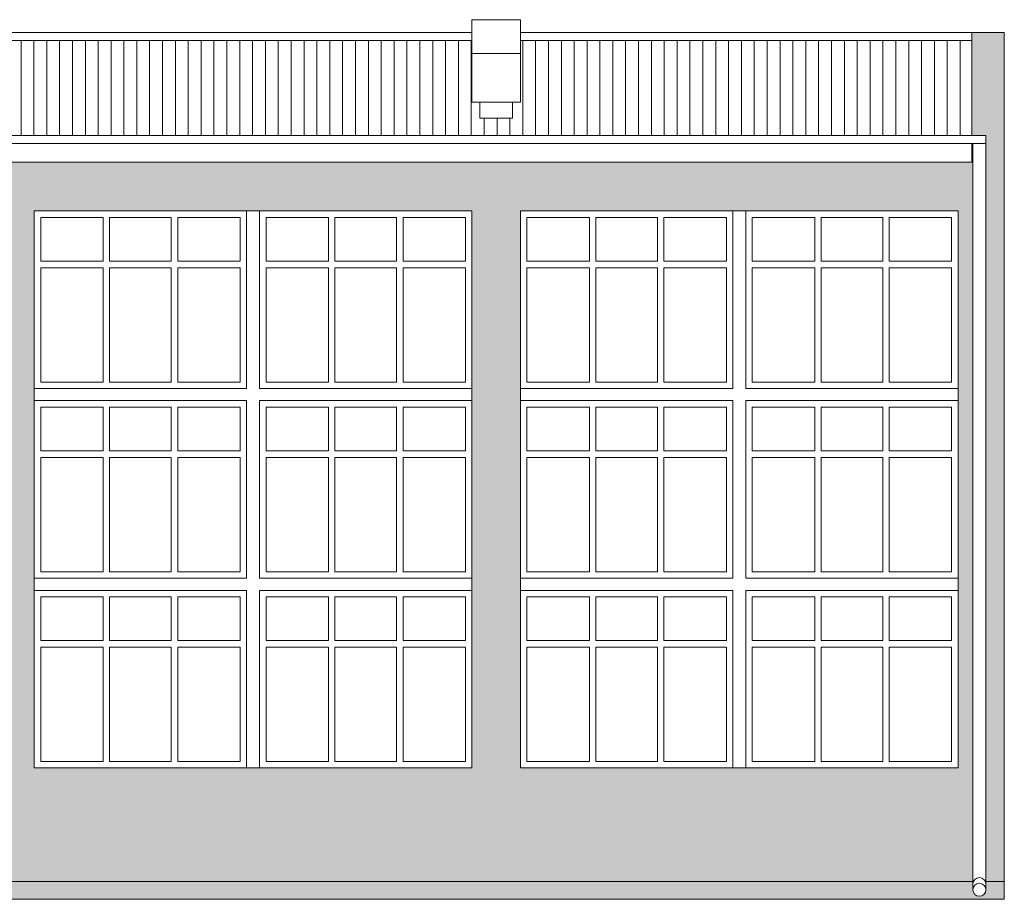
# Model space of a CAD drawing. Header units: centimetres. Extents: x -169503 to -110243, y -22061 to 11368.
# Tile 22 of 37: x -136589 to -135374, y -9051 to -7966. Entities that reach past the tile are written whole.
import ezdxf

# ---------------------------------------------------------------- set-up
doc = ezdxf.new("R2010")
doc.units = ezdxf.units.CM
doc.header["$LTSCALE"] = 10
for name, color, linetype, lineweight in [('_OKNA', 250, 'Continuous', 15), ('_SC', 250, 'Continuous', 15), ('_WID', 250, 'Continuous', 15)]:
    doc.layers.add(name, color=color, linetype=linetype, lineweight=lineweight)
doc.layers.add('kolor 2', color=250, linetype='Continuous')
doc.layers.add('kolor 3', color=250, linetype='Continuous')

msp = doc.modelspace()

# ---------------------------------------------------------------- hatches: boundary and pattern name
at = {"layer": '_OKNA'}
h = msp.add_hatch(dxfattribs=at)
h.set_pattern_fill('ANSI31', color=256, scale=5, angle=45)
h.set_pattern_definition([(90, (-26478.278, -8262.105), (-15.875, 3e-15), [])])
h.paths.add_polyline_path([(-138430.9, -8007.37), (-138430.9, -7991.64), (-138987.9, -7991.64), (-138987.9, -8108.64), (-138400.9, -8108.64), (-138400.9, -8087.37), (-138420.9, -8087.37), (-138420.9, -8067.37), (-138430.9, -8067.37)])
h.paths.add_polyline_path([(-137230.9, -8007.37), (-137170.9, -8007.37), (-137170.9, -8067.37), (-137180.9, -8067.37), (-137180.9, -8087.37), (-137200.9, -8087.37), (-137200.9, -8108.64), (-136000.9, -8108.64), (-136000.9, -8087.37), (-136020.9, -8087.37), (-136020.9, -8067.37), (-136030.9, -8067.37), (-136030.9, -8007.37), (-136030.9, -7991.64), (-138370.9, -7991.64), (-138370.9, -8007.37), (-138370.9, -8067.37), (-138380.9, -8067.37), (-138380.9, -8087.37), (-138400.9, -8087.37), (-138400.9, -8108.64), (-137200.9, -8108.64), (-137200.9, -8087.37), (-137220.9, -8087.37), (-137220.9, -8067.37), (-137230.9, -8067.37)])
h.paths.add_polyline_path([(-135413.9, -7991.64), (-135970.9, -7991.64), (-135970.9, -8007.37), (-135970.9, -8067.37), (-135980.9, -8067.37), (-135980.9, -8087.37), (-136000.9, -8087.37), (-136000.9, -8108.64), (-135413.9, -8108.64)])
at = {"layer": 'kolor 2'}
h = msp.add_hatch(color=256, dxfattribs=at)
h.dxf.hatch_style = 1
h.paths.add_polyline_path([(-137528.4, -9028.64), (-138974.9, -9028.64), (-138974.9, -9038.64), (-138759.9, -9038.64), (-138759.9, -9050.64), (-137528.4, -9050.64)])
h.paths.add_polyline_path([(-135412.62, -9028.64), (-137194.45, -9028.64), (-137194.45, -9039.14, -0.4142136), (-137202.45, -9047.14), (-135404.64, -9046.88, -0.4136525), (-135412.62, -9038.88)], flags=17)
h.paths.add_polyline_path([(-137210.45, -9039.14), (-137210.45, -9028.64), (-137245.9, -9028.64), (-137245.9, -9050.64), (-135373.9, -9050.64), (-135373.9, -9028.64), (-135396.62, -9028.64), (-135396.62, -9038.88, -0.4135702), (-135404.6, -9046.88), (-137202.45, -9047.14, -0.4142959)])
at = {"layer": 'kolor 3'}
h = msp.add_hatch(color=256, dxfattribs=at)
h.dxf.hatch_style = 1
h.paths.add_polyline_path([(-138987.9, -7981.64), (-139027.9, -7981.64), (-139027.9, -8355.5), (-139010.47, -8344.52), (-139010.47, -8108.64), (-138987.9, -8108.64)])
h.paths.add_polyline_path([(-137210.45, -8141.64), (-138987.9, -8141.64), (-138987.9, -8118.64), (-138994.47, -8118.64), (-138994.47, -8353.35), (-139027.9, -8374.41), (-139027.9, -8383.64), (-138974.9, -8383.64), (-138974.9, -9028.64), (-137528.4, -9028.64), (-137245.9, -9028.64), (-137210.45, -9028.64)])
h.paths.add_polyline_path([(-138430.9, -8201.64), (-138430.9, -8888.64), (-138970.9, -8888.64), (-138970.9, -8201.64)], flags=16)
h.paths.add_polyline_path([(-138370.9, -8201.64), (-137830.9, -8201.64), (-137830.9, -8888.64), (-138370.9, -8888.64)], flags=16)
h.paths.add_polyline_path([(-137770.9, -8201.64), (-137230.9, -8201.64), (-137230.9, -8888.64), (-137770.9, -8888.64)], flags=16)
h.paths.add_polyline_path([(-135412.62, -8141.64), (-137194.45, -8141.64), (-137194.45, -9028.64), (-135412.62, -9028.64)])
h.paths.add_polyline_path([(-136630.9, -8201.64), (-136630.9, -8888.64), (-137170.9, -8888.64), (-137170.9, -8201.64)], flags=16)
h.paths.add_polyline_path([(-136570.9, -8201.64), (-136030.9, -8201.64), (-136030.9, -8888.64), (-136570.9, -8888.64)], flags=16)
h.paths.add_polyline_path([(-135970.9, -8201.64), (-135430.9, -8201.64), (-135430.9, -8888.64), (-135970.9, -8888.64)], flags=16)
h.paths.add_polyline_path([(-135373.9, -7981.64), (-135413.9, -7981.64), (-135413.9, -8108.64), (-135396.62, -8108.64), (-135396.62, -9028.64), (-135373.9, -9028.64)])

# ---------------------------------------------------------------- linework, layer by layer
at = {"layer": '_OKNA'}
for p, q in [((-136485.9, -8263.64), (-136485.9, -8209.64)), ((-136477.9, -8263.64), (-136477.9, -8209.64)), ((-136401.9, -8263.64), (-136401.9, -8209.64)), ((-136393.9, -8263.64), (-136393.9, -8209.64)), ((-136207.9, -8263.64), (-136207.9, -8209.64)), ((-136199.9, -8263.64), (-136199.9, -8209.64)), ((-136123.9, -8263.64), (-136123.9, -8209.64)), ((-136115.9, -8263.64), (-136115.9, -8209.64)), ((-135885.9, -8263.64), (-135885.9, -8209.64)), ((-135877.9, -8263.64), (-135877.9, -8209.64)), ((-135801.9, -8263.64), (-135801.9, -8209.64)), ((-135793.9, -8263.64), (-135793.9, -8209.64)), ((-135607.9, -8263.64), (-135607.9, -8209.64)), ((-135599.9, -8263.64), (-135599.9, -8209.64)), ((-135523.9, -8263.64), (-135523.9, -8209.64)), ((-135515.9, -8263.64), (-135515.9, -8209.64)), ((-136562.9, -8263.64), (-136485.9, -8263.64)), ((-136562.9, -8271.64), (-136485.9, -8271.64)), ((-136485.9, -8412.64), (-136485.9, -8271.64)), ((-136477.9, -8263.64), (-136401.9, -8263.64)), ((-136477.9, -8271.64), (-136401.9, -8271.64)), ((-136477.9, -8412.64), (-136477.9, -8271.64)), ((-136401.9, -8412.64), (-136401.9, -8271.64)), ((-136393.9, -8263.64), (-136316.9, -8263.64)), ((-136393.9, -8271.64), (-136316.9, -8271.64)), ((-136393.9, -8412.64), (-136393.9, -8271.64)), ((-136284.9, -8263.64), (-136207.9, -8263.64)), ((-136284.9, -8271.64), (-136207.9, -8271.64)), ((-136207.9, -8412.64), (-136207.9, -8271.64)), ((-136199.9, -8263.64), (-136123.9, -8263.64)), ((-136199.9, -8271.64), (-136123.9, -8271.64)), ((-136199.9, -8412.64), (-136199.9, -8271.64)), ((-136123.9, -8412.64), (-136123.9, -8271.64)), ((-136115.9, -8263.64), (-136038.9, -8263.64)), ((-136115.9, -8271.64), (-136038.9, -8271.64)), ((-136115.9, -8412.64), (-136115.9, -8271.64)), ((-135962.9, -8263.64), (-135885.9, -8263.64)), ((-135962.9, -8271.64), (-135885.9, -8271.64)), ((-135885.9, -8412.64), (-135885.9, -8271.64)), ((-135877.9, -8263.64), (-135801.9, -8263.64)), ((-135877.9, -8271.64), (-135801.9, -8271.64)), ((-135877.9, -8412.64), (-135877.9, -8271.64)), ((-135801.9, -8412.64), (-135801.9, -8271.64)), ((-135793.9, -8263.64), (-135716.9, -8263.64)), ((-135793.9, -8271.64), (-135716.9, -8271.64)), ((-135793.9, -8412.64), (-135793.9, -8271.64)), ((-135684.9, -8263.64), (-135607.9, -8263.64)), ((-135684.9, -8271.64), (-135607.9, -8271.64)), ((-135607.9, -8412.64), (-135607.9, -8271.64)), ((-135599.9, -8263.64), (-135523.9, -8263.64)), ((-135599.9, -8271.64), (-135523.9, -8271.64)), ((-135599.9, -8412.64), (-135599.9, -8271.64)), ((-135523.9, -8412.64), (-135523.9, -8271.64)), ((-135515.9, -8263.64), (-135438.9, -8263.64)), ((-135515.9, -8271.64), (-135438.9, -8271.64)), ((-135515.9, -8412.64), (-135515.9, -8271.64)), ((-136485.9, -8497.64), (-136485.9, -8443.64)), ((-136477.9, -8497.64), (-136477.9, -8443.64)), ((-136401.9, -8497.64), (-136401.9, -8443.64)), ((-136393.9, -8497.64), (-136393.9, -8443.64)), ((-136207.9, -8497.64), (-136207.9, -8443.64)), ((-136199.9, -8497.64), (-136199.9, -8443.64)), ((-136123.9, -8497.64), (-136123.9, -8443.64)), ((-136115.9, -8497.64), (-136115.9, -8443.64)), ((-135885.9, -8497.64), (-135885.9, -8443.64)), ((-135877.9, -8497.64), (-135877.9, -8443.64)), ((-135801.9, -8497.64), (-135801.9, -8443.64)), ((-135793.9, -8497.64), (-135793.9, -8443.64)), ((-135607.9, -8497.64), (-135607.9, -8443.64)), ((-135599.9, -8497.64), (-135599.9, -8443.64)), ((-135523.9, -8497.64), (-135523.9, -8443.64)), ((-135515.9, -8497.64), (-135515.9, -8443.64)), ((-136562.9, -8497.64), (-136485.9, -8497.64)), ((-136477.9, -8497.64), (-136401.9, -8497.64)), ((-136393.9, -8497.64), (-136316.9, -8497.64)), ((-136284.9, -8497.64), (-136207.9, -8497.64)), ((-136199.9, -8497.64), (-136123.9, -8497.64)), ((-136115.9, -8497.64), (-136038.9, -8497.64)), ((-135962.9, -8497.64), (-135885.9, -8497.64)), ((-135877.9, -8497.64), (-135801.9, -8497.64)), ((-135793.9, -8497.64), (-135716.9, -8497.64)), ((-135684.9, -8497.64), (-135607.9, -8497.64)), ((-135599.9, -8497.64), (-135523.9, -8497.64)), ((-135515.9, -8497.64), (-135438.9, -8497.64)), ((-136562.9, -8505.64), (-136485.9, -8505.64)), ((-136485.9, -8646.64), (-136485.9, -8505.64)), ((-136477.9, -8505.64), (-136401.9, -8505.64)), ((-136477.9, -8646.64), (-136477.9, -8505.64)), ((-136401.9, -8646.64), (-136401.9, -8505.64)), ((-136393.9, -8505.64), (-136316.9, -8505.64)), ((-136393.9, -8646.64), (-136393.9, -8505.64)), ((-136284.9, -8505.64), (-136207.9, -8505.64)), ((-136207.9, -8646.64), (-136207.9, -8505.64)), ((-136199.9, -8505.64), (-136123.9, -8505.64)), ((-136199.9, -8646.64), (-136199.9, -8505.64)), ((-136123.9, -8646.64), (-136123.9, -8505.64)), ((-136115.9, -8505.64), (-136038.9, -8505.64)), ((-136115.9, -8646.64), (-136115.9, -8505.64)), ((-135962.9, -8505.64), (-135885.9, -8505.64)), ((-135885.9, -8646.64), (-135885.9, -8505.64)), ((-135877.9, -8505.64), (-135801.9, -8505.64)), ((-135877.9, -8646.64), (-135877.9, -8505.64)), ((-135801.9, -8646.64), (-135801.9, -8505.64)), ((-135793.9, -8505.64), (-135716.9, -8505.64)), ((-135793.9, -8646.64), (-135793.9, -8505.64)), ((-135684.9, -8505.64), (-135607.9, -8505.64)), ((-135607.9, -8646.64), (-135607.9, -8505.64)), ((-135599.9, -8505.64), (-135523.9, -8505.64)), ((-135599.9, -8646.64), (-135599.9, -8505.64)), ((-135523.9, -8646.64), (-135523.9, -8505.64)), ((-135515.9, -8505.64), (-135438.9, -8505.64)), ((-135515.9, -8646.64), (-135515.9, -8505.64)), ((-136485.9, -8731.64), (-136485.9, -8677.64)), ((-136477.9, -8731.64), (-136477.9, -8677.64)), ((-136401.9, -8731.64), (-136401.9, -8677.64)), ((-136393.9, -8731.64), (-136393.9, -8677.64)), ((-136207.9, -8731.64), (-136207.9, -8677.64)), ((-136199.9, -8731.64), (-136199.9, -8677.64)), ((-136123.9, -8731.64), (-136123.9, -8677.64)), ((-136115.9, -8731.64), (-136115.9, -8677.64)), ((-135885.9, -8731.64), (-135885.9, -8677.64)), ((-135877.9, -8731.64), (-135877.9, -8677.64)), ((-135801.9, -8731.64), (-135801.9, -8677.64)), ((-135793.9, -8731.64), (-135793.9, -8677.64)), ((-135607.9, -8731.64), (-135607.9, -8677.64)), ((-135599.9, -8731.64), (-135599.9, -8677.64)), ((-135523.9, -8731.64), (-135523.9, -8677.64)), ((-135515.9, -8731.64), (-135515.9, -8677.64)), ((-136562.9, -8731.64), (-136485.9, -8731.64)), ((-136477.9, -8731.64), (-136401.9, -8731.64)), ((-136393.9, -8731.64), (-136316.9, -8731.64)), ((-136284.9, -8731.64), (-136207.9, -8731.64)), ((-136199.9, -8731.64), (-136123.9, -8731.64)), ((-136115.9, -8731.64), (-136038.9, -8731.64)), ((-135962.9, -8731.64), (-135885.9, -8731.64)), ((-135877.9, -8731.64), (-135801.9, -8731.64)), ((-135793.9, -8731.64), (-135716.9, -8731.64)), ((-135684.9, -8731.64), (-135607.9, -8731.64)), ((-135599.9, -8731.64), (-135523.9, -8731.64)), ((-135515.9, -8731.64), (-135438.9, -8731.64)), ((-136562.9, -8739.64), (-136485.9, -8739.64)), ((-136485.9, -8880.64), (-136485.9, -8739.64)), ((-136477.9, -8739.64), (-136401.9, -8739.64)), ((-136477.9, -8880.64), (-136477.9, -8739.64)), ((-136401.9, -8880.64), (-136401.9, -8739.64)), ((-136393.9, -8739.64), (-136316.9, -8739.64)), ((-136393.9, -8880.64), (-136393.9, -8739.64)), ((-136284.9, -8739.64), (-136207.9, -8739.64)), ((-136207.9, -8880.64), (-136207.9, -8739.64)), ((-136199.9, -8739.64), (-136123.9, -8739.64)), ((-136199.9, -8880.64), (-136199.9, -8739.64)), ((-136123.9, -8880.64), (-136123.9, -8739.64)), ((-136115.9, -8739.64), (-136038.9, -8739.64)), ((-136115.9, -8880.64), (-136115.9, -8739.64)), ((-135962.9, -8739.64), (-135885.9, -8739.64)), ((-135885.9, -8880.64), (-135885.9, -8739.64)), ((-135877.9, -8739.64), (-135801.9, -8739.64)), ((-135877.9, -8880.64), (-135877.9, -8739.64)), ((-135801.9, -8880.64), (-135801.9, -8739.64)), ((-135793.9, -8739.64), (-135716.9, -8739.64)), ((-135793.9, -8880.64), (-135793.9, -8739.64)), ((-135684.9, -8739.64), (-135607.9, -8739.64)), ((-135607.9, -8880.64), (-135607.9, -8739.64)), ((-135599.9, -8739.64), (-135523.9, -8739.64)), ((-135599.9, -8880.64), (-135599.9, -8739.64)), ((-135523.9, -8880.64), (-135523.9, -8739.64)), ((-135515.9, -8739.64), (-135438.9, -8739.64)), ((-135515.9, -8880.64), (-135515.9, -8739.64))]:
    msp.add_line(p, q, dxfattribs=at)
for points in [[(-136485.9, -8209.64), (-136562.9, -8209.64), (-136562.9, -8263.64)], [(-136401.9, -8209.64), (-136477.9, -8209.64)], [(-136316.9, -8263.64), (-136316.9, -8209.64), (-136393.9, -8209.64)], [(-136207.9, -8209.64), (-136284.9, -8209.64), (-136284.9, -8263.64)], [(-136123.9, -8209.64), (-136199.9, -8209.64)], [(-136038.9, -8263.64), (-136038.9, -8209.64), (-136115.9, -8209.64)], [(-135885.9, -8209.64), (-135962.9, -8209.64), (-135962.9, -8263.64)], [(-135801.9, -8209.64), (-135877.9, -8209.64)], [(-135716.9, -8263.64), (-135716.9, -8209.64), (-135793.9, -8209.64)], [(-135607.9, -8209.64), (-135684.9, -8209.64), (-135684.9, -8263.64)], [(-135523.9, -8209.64), (-135599.9, -8209.64)], [(-135438.9, -8263.64), (-135438.9, -8209.64), (-135515.9, -8209.64)], [(-136562.9, -8271.64), (-136562.9, -8412.64), (-136485.9, -8412.64)], [(-136393.9, -8412.64), (-136316.9, -8412.64), (-136316.9, -8271.64)], [(-136284.9, -8271.64), (-136284.9, -8412.64), (-136207.9, -8412.64)], [(-136115.9, -8412.64), (-136038.9, -8412.64), (-136038.9, -8271.64)], [(-135962.9, -8271.64), (-135962.9, -8412.64), (-135885.9, -8412.64)], [(-135793.9, -8412.64), (-135716.9, -8412.64), (-135716.9, -8271.64)], [(-135684.9, -8271.64), (-135684.9, -8412.64), (-135607.9, -8412.64)], [(-135515.9, -8412.64), (-135438.9, -8412.64), (-135438.9, -8271.64)], [(-136477.9, -8412.64), (-136401.9, -8412.64)], [(-136199.9, -8412.64), (-136123.9, -8412.64)], [(-135877.9, -8412.64), (-135801.9, -8412.64)], [(-135599.9, -8412.64), (-135523.9, -8412.64)], [(-136485.9, -8443.64), (-136562.9, -8443.64), (-136562.9, -8497.64)], [(-136401.9, -8443.64), (-136477.9, -8443.64)], [(-136316.9, -8497.64), (-136316.9, -8443.64), (-136393.9, -8443.64)], [(-136207.9, -8443.64), (-136284.9, -8443.64), (-136284.9, -8497.64)], [(-136123.9, -8443.64), (-136199.9, -8443.64)], [(-136038.9, -8497.64), (-136038.9, -8443.64), (-136115.9, -8443.64)], [(-135885.9, -8443.64), (-135962.9, -8443.64), (-135962.9, -8497.64)], [(-135801.9, -8443.64), (-135877.9, -8443.64)], [(-135716.9, -8497.64), (-135716.9, -8443.64), (-135793.9, -8443.64)], [(-135607.9, -8443.64), (-135684.9, -8443.64), (-135684.9, -8497.64)], [(-135523.9, -8443.64), (-135599.9, -8443.64)], [(-135438.9, -8497.64), (-135438.9, -8443.64), (-135515.9, -8443.64)], [(-136562.9, -8505.64), (-136562.9, -8646.64), (-136485.9, -8646.64)], [(-136393.9, -8646.64), (-136316.9, -8646.64), (-136316.9, -8505.64)], [(-136284.9, -8505.64), (-136284.9, -8646.64), (-136207.9, -8646.64)], [(-136115.9, -8646.64), (-136038.9, -8646.64), (-136038.9, -8505.64)], [(-135962.9, -8505.64), (-135962.9, -8646.64), (-135885.9, -8646.64)], [(-135793.9, -8646.64), (-135716.9, -8646.64), (-135716.9, -8505.64)], [(-135684.9, -8505.64), (-135684.9, -8646.64), (-135607.9, -8646.64)], [(-135515.9, -8646.64), (-135438.9, -8646.64), (-135438.9, -8505.64)], [(-136477.9, -8646.64), (-136401.9, -8646.64)], [(-136199.9, -8646.64), (-136123.9, -8646.64)], [(-135877.9, -8646.64), (-135801.9, -8646.64)], [(-135599.9, -8646.64), (-135523.9, -8646.64)], [(-136485.9, -8677.64), (-136562.9, -8677.64), (-136562.9, -8731.64)], [(-136401.9, -8677.64), (-136477.9, -8677.64)], [(-136316.9, -8731.64), (-136316.9, -8677.64), (-136393.9, -8677.64)], [(-136207.9, -8677.64), (-136284.9, -8677.64), (-136284.9, -8731.64)], [(-136123.9, -8677.64), (-136199.9, -8677.64)], [(-136038.9, -8731.64), (-136038.9, -8677.64), (-136115.9, -8677.64)], [(-135885.9, -8677.64), (-135962.9, -8677.64), (-135962.9, -8731.64)], [(-135801.9, -8677.64), (-135877.9, -8677.64)], [(-135716.9, -8731.64), (-135716.9, -8677.64), (-135793.9, -8677.64)], [(-135607.9, -8677.64), (-135684.9, -8677.64), (-135684.9, -8731.64)], [(-135523.9, -8677.64), (-135599.9, -8677.64)], [(-135438.9, -8731.64), (-135438.9, -8677.64), (-135515.9, -8677.64)], [(-136562.9, -8739.64), (-136562.9, -8880.64), (-136485.9, -8880.64)], [(-136393.9, -8880.64), (-136316.9, -8880.64), (-136316.9, -8739.64)], [(-136284.9, -8739.64), (-136284.9, -8880.64), (-136207.9, -8880.64)], [(-136115.9, -8880.64), (-136038.9, -8880.64), (-136038.9, -8739.64)], [(-135962.9, -8739.64), (-135962.9, -8880.64), (-135885.9, -8880.64)], [(-135793.9, -8880.64), (-135716.9, -8880.64), (-135716.9, -8739.64)], [(-135684.9, -8739.64), (-135684.9, -8880.64), (-135607.9, -8880.64)], [(-135515.9, -8880.64), (-135438.9, -8880.64), (-135438.9, -8739.64)], [(-136477.9, -8880.64), (-136401.9, -8880.64)], [(-136199.9, -8880.64), (-136123.9, -8880.64)], [(-135877.9, -8880.64), (-135801.9, -8880.64)], [(-135599.9, -8880.64), (-135523.9, -8880.64)]]:
    msp.add_lwpolyline(points, dxfattribs=at)
at = {"layer": '_SC'}
msp.add_line((-137245.9, -9050.64), (-135373.9, -9050.64), dxfattribs=at)
at = {"layer": '_WID'}
for p, q in [((-138370.9, -7981.64), (-136030.9, -7981.64)), ((-135970.9, -7981.64), (-135373.9, -7981.64)), ((-135413.9, -7981.64), (-135413.9, -8108.64)), ((-135373.9, -7981.64), (-135373.9, -9050.64)), ((-138370.9, -7991.64), (-136030.9, -7991.64)), ((-135970.9, -7991.64), (-135413.9, -7991.64)), ((-139010.47, -8108.64), (-135396.62, -8108.64)), ((-135396.62, -9038.88), (-135396.62, -8108.64)), ((-139010.47, -8118.64), (-135396.62, -8118.64)), ((-135413.9, -8118.64), (-135413.9, -8141.64)), ((-135412.62, -9038.88), (-135412.62, -8118.64)), ((-137194.45, -8141.64), (-135413.9, -8141.64)), ((-136570.9, -8201.64), (-136030.9, -8201.64)), ((-136570.9, -8201.64), (-136570.9, -8888.64)), ((-136308.9, -8201.64), (-136308.9, -8420.64)), ((-136292.9, -8201.64), (-136292.9, -8420.64)), ((-136030.9, -8201.64), (-136030.9, -8888.64)), ((-135970.9, -8201.64), (-135430.9, -8201.64)), ((-135970.9, -8201.64), (-135970.9, -8888.64)), ((-135708.9, -8201.64), (-135708.9, -8420.64)), ((-135692.9, -8201.64), (-135692.9, -8420.64)), ((-135430.9, -8201.64), (-135430.9, -8888.64)), ((-136570.9, -8420.64), (-136308.9, -8420.64)), ((-136292.9, -8420.64), (-136030.9, -8420.64)), ((-135970.9, -8420.64), (-135708.9, -8420.64)), ((-135692.9, -8420.64), (-135430.9, -8420.64)), ((-136570.9, -8435.64), (-136308.9, -8435.64)), ((-136308.9, -8435.64), (-136308.9, -8654.64)), ((-136292.9, -8435.64), (-136030.9, -8435.64)), ((-136292.9, -8435.64), (-136292.9, -8654.64)), ((-135970.9, -8435.64), (-135708.9, -8435.64)), ((-135708.9, -8435.64), (-135708.9, -8654.64)), ((-135692.9, -8435.64), (-135430.9, -8435.64)), ((-135692.9, -8435.64), (-135692.9, -8654.64)), ((-136570.9, -8654.64), (-136308.9, -8654.64)), ((-136292.9, -8654.64), (-136030.9, -8654.64)), ((-135970.9, -8654.64), (-135708.9, -8654.64)), ((-135692.9, -8654.64), (-135430.9, -8654.64)), ((-136570.9, -8669.64), (-136308.9, -8669.64)), ((-136308.9, -8669.64), (-136308.9, -8888.64)), ((-136292.9, -8669.64), (-136030.9, -8669.64)), ((-136292.9, -8669.64), (-136292.9, -8888.64)), ((-135970.9, -8669.64), (-135708.9, -8669.64)), ((-135708.9, -8669.64), (-135708.9, -8888.64)), ((-135692.9, -8669.64), (-135430.9, -8669.64)), ((-135692.9, -8669.64), (-135692.9, -8888.64)), ((-136570.9, -8888.64), (-136030.9, -8888.64)), ((-135970.9, -8888.64), (-135430.9, -8888.64)), ((-137194.45, -9028.64), (-135412.62, -9028.64)), ((-135396.62, -9028.64), (-135373.9, -9028.64))]:
    msp.add_line(p, q, dxfattribs=at)
for points in [[(-135970.9, -8007.37), (-136030.9, -8007.37), (-136030.9, -7965.79), (-135970.9, -7965.79)], [(-135970.9, -8067.37), (-136030.9, -8067.37), (-136030.9, -8007.37), (-135970.9, -8007.37)], [(-135980.9, -8067.37), (-136020.9, -8067.37), (-136020.9, -8087.37), (-135980.9, -8087.37)]]:
    msp.add_lwpolyline(points, close=True, dxfattribs=at)
msp.add_circle((-135404.62, -9038.88), 8, dxfattribs=at)
msp.add_arc((-135404.62, -9031.93), 8, 0, 180, dxfattribs=at)

doc.saveas('drawing.dxf')
